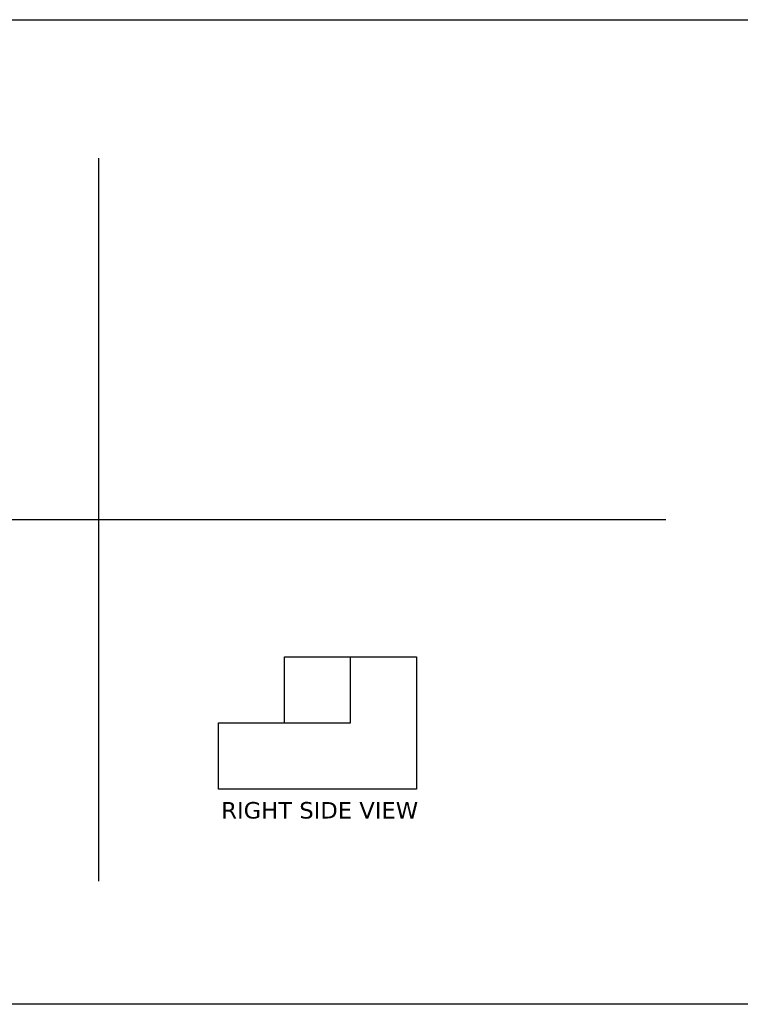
# Model space of a CAD drawing. Header units: millimetres. Extents: x 110 to 309, y -2 to 66.
# Tile 3 of 14: x 150 to 172, y -2 to 28. Entities that reach past the tile are written whole.
import ezdxf

# ---------------------------------------------------------------- set-up
doc = ezdxf.new("R2010")
doc.units = ezdxf.units.MM
doc.header["$MEASUREMENT"] = 0

msp = doc.modelspace()

# ---------------------------------------------------------------- linework, layer by layer
at = {"lineweight": 25}
for p, q in [((152.305, 23.591), (152.305, 1.698)), ((131.932, 12.654), (169.488, 12.654)), ((157.943, 6.488), (157.943, 8.488)), ((157.943, 8.488), (159.943, 8.488)), ((159.943, 8.488), (161.943, 8.488)), ((159.943, 6.488), (159.943, 8.488)), ((161.943, 8.488), (161.943, 4.488)), ((155.943, 4.488), (155.943, 6.488)), ((155.943, 6.488), (157.943, 6.488)), ((157.943, 6.488), (159.943, 6.488)), ((161.943, 4.488), (155.943, 4.488))]:
    msp.add_line(p, q, dxfattribs=at)
msp.add_lwpolyline([(173.083, -2.032), (113.052, -2.032), (113.052, 27.788), (173.083, 27.788)], close=True, dxfattribs=at)

# ---------------------------------------------------------------- texts
at = {"lineweight": 25, "insert": (159.007, 4.094), "char_height": 0.5, "width": 5.66059, "attachment_point": 2}
msp.add_mtext('{\\fVerdana Pro|b0|i0|c0|p34;RIGHT SIDE VIEW}', dxfattribs=at)

doc.saveas('drawing.dxf')
